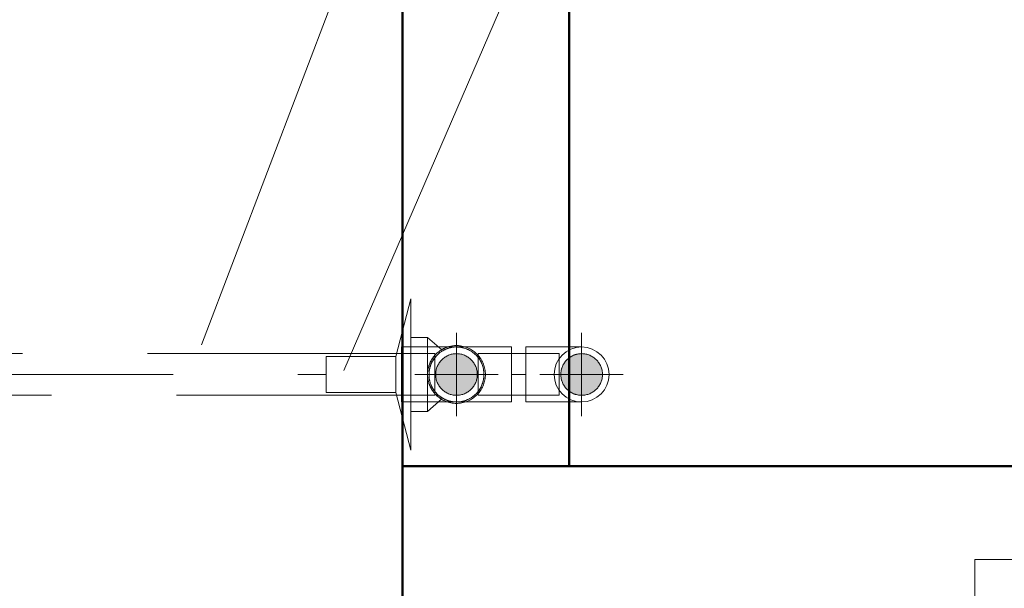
# Model space of a CAD drawing. Header units: millimetres. Extents: x -7237 to 20224, y 4737 to 43478.
# Tile 42 of 88: x 10890 to 11481, y 42203 to 42544. Entities that reach past the tile are written whole.
import ezdxf

# ---------------------------------------------------------------- set-up
doc = ezdxf.new("R2010")
doc.units = ezdxf.units.MM
for name, pattern in [('ADSK_Осевая', [700, 500, -100, 0, -100]), ('ADSK_Скрыто', [300, 150, -150]), ('ADSK_Штриховая_ш3 п1_5', [225, 150, -75])]:
    doc.linetypes.add(name, pattern=pattern)
for name, color, linetype, lineweight in [('A-DETL-____-HDLN', 90, 'ADSK_Скрыто', 9), ('A-DETL-____-MBND', 5, 'ADSK_Штриховая_ш3 п1_5', 20), ('A-WALL-____-MCUT', 113, 'Continuous', 50), ('A-WALL-____-OTLN', 113, 'Continuous', 20), ('M-EQPM-____-OTLN', 50, 'Continuous', 20), ('P-PIPE-____-CNTR', 3, 'ADSK_Осевая', 20), ('P-PIPE-____-IDEN', 2, 'Continuous', 20), ('P-PIPE-____-OTLN', 3, 'Continuous', 20)]:
    doc.layers.add(name, color=color, linetype=linetype, lineweight=lineweight)

# ---------------------------------------------------------------- blocks, each defined once
blk = doc.blocks.new('Прямая форма - 83 new-609522-В_Этаж 02_Водопровод')
at = {"layer": 'A-WALL-____-MCUT', "color": 53}
for p, q in [((900.33, 0), (900.33, 100)), ((100, 0), (900.33, 0))]:
    blk.add_line(p, q, dxfattribs=at)
blk = doc.blocks.new('Прямая форма - SW - 005-609523-В_Этаж 02_Водопровод')
blk.add_blockref('Прямая форма - 83 new-609522-В_Этаж 02_Водопровод', (0, 0))
blk = doc.blocks.new('Прямая форма - 83 new-610898-В_Этаж 02_Водопровод')
at = {"layer": 'A-WALL-____-MCUT', "color": 53}
for p, q in [((300, 0), (0, 0)), ((0, 0), (0, -100)), ((300, -100), (300, 0)), ((0, -100), (300, -100))]:
    blk.add_line(p, q, dxfattribs=at)
blk = doc.blocks.new('Прямая форма - SW - 005-610899-В_Этаж 02_Водопровод')
blk.add_blockref('Прямая форма - 83 new-610898-В_Этаж 02_Водопровод', (0, 0))
blk = doc.blocks.new('83 new_ifc_RVT-1-В_Этаж 02_Водопровод')
at = {"layer": 'A-WALL-____-OTLN', "color": 253, "lineweight": 20}
for name, p, rotation in [('Прямая форма - SW - 005-610899-В_Этаж 02_Водопровод', (23609.96, 42275.83), 90), ('Прямая форма - SW - 005-609523-В_Этаж 02_Водопровод', (24510.28, 42275.83), 180)]:
    blk.add_blockref(name, p, dxfattribs=dict(at, rotation=rotation))
blk = doc.blocks.new('ADSK_Бытовой вентилятор накладной - 200-1590441-В_Этаж 02_Водопровод')
at = {"layer": 'M-EQPM-____-OTLN', "color": 5}
for p, q in [((0, 90), (0, -90)), ((0, 90), (20, 90)), ((30, 80), (30, -80)), ((-89, 59), (0, 59)), ((-89, 59), (-89, -59)), ((0, -59), (-89, -59)), ((0, -90), (20, -90))]:
    blk.add_line(p, q, dxfattribs=at)
for points, knots in [([(20, 90), (20.87, 90), (22.18, 89.83), (23.84, 89.26), (25.01, 88.69), (25.92, 88.08), (26.6, 87.52), (27.24, 86.93), (27.96, 86.1), (28.56, 85.19), (28.98, 84.43), (29.34, 83.63), (29.83, 82.18), (30, 80.89), (30, 80)], [0, 0, 0, 0, 0.166667, 0.25, 0.333333, 0.416667, 0.458333, 0.5, 0.583333, 0.666667, 0.708333, 0.75, 0.833333, 1, 1, 1, 1]), ([(30, -80), (30, -80.87), (29.83, -82.18), (29.27, -83.84), (28.78, -84.82), (28.32, -85.56), (27.81, -86.27), (27.24, -86.93), (26.6, -87.52), (25.92, -88.08), (25.01, -88.69), (23.84, -89.27), (22.18, -89.83), (20.87, -90), (20, -90)], [-1, -1, -1, -1, -0.833333, -0.75, -0.666667, -0.625, -0.583333, -0.5, -0.458333, -0.416667, -0.333333, -0.25, -0.166667, 0, 0, 0, 0])]:
    blk.add_open_spline(points, degree=3, knots=knots, dxfattribs=at)
blk = doc.blocks.new('ADSK_Полипропилен_Отвод - Универсальный-1567102-В_Этаж 02_Водопровод')
at = {"layer": 'A-DETL-____-HDLN', "color": 140}
for p, q in [((23631.1, 42347.38), (23609.35, 42347.38)), ((23609.35, 42347.38), (23609.35, 42330.88)), ((23641.97, 42347.38), (23640.43, 42347.38)), ((23642.35, 42318.43), (23642.35, 42343.33)), ((23609.35, 42330.88), (23609.35, 42314.38)), ((23609.35, 42314.38), (23631.1, 42314.38)), ((23640.43, 42314.38), (23641.97, 42314.38))]:
    blk.add_line(p, q, dxfattribs=at)
at = {"layer": 'A-DETL-____-HDLN', "color": 140, "flags": 128}
for points in [[(23643.01, 42347.37), (23643.67, 42347.33), (23644.33, 42347.26), (23644.98, 42347.17), (23645.63, 42347.05), (23646.28, 42346.91), (23646.91, 42346.74), (23647.55, 42346.54), (23648.17, 42346.32), (23648.78, 42346.08), (23649.38, 42345.81), (23649.97, 42345.52)], [(23651.12, 42344.86), (23651.67, 42344.5), (23652.21, 42344.12), (23652.73, 42343.71), (23653.23, 42343.29)], [(23654.64, 42341.89), (23655.07, 42341.39), (23655.48, 42340.88), (23655.87, 42340.34), (23656.24, 42339.8)], [(23656.91, 42338.66), (23657.21, 42338.07), (23657.48, 42337.47), (23657.73, 42336.86), (23657.96, 42336.24), (23658.16, 42335.61), (23658.34, 42334.98), (23658.49, 42334.33), (23658.61, 42333.69), (23658.71, 42333.03), (23658.79, 42332.38), (23658.83, 42331.72), (23658.85, 42331.06), (23658.85, 42330.4), (23658.82, 42329.74), (23658.76, 42329.08), (23658.67, 42328.43), (23658.56, 42327.78), (23658.42, 42327.13), (23658.26, 42326.49), (23658.07, 42325.86), (23657.86, 42325.24), (23657.62, 42324.62), (23657.36, 42324.01), (23657.07, 42323.42), (23656.76, 42322.84)], [(23656.07, 42321.71), (23655.69, 42321.17), (23655.3, 42320.65), (23654.88, 42320.14), (23654.44, 42319.64)], [(23650.29, 42316.41), (23649.7, 42316.11), (23649.11, 42315.83), (23648.5, 42315.57), (23647.88, 42315.33), (23647.26, 42315.13), (23646.62, 42314.94), (23645.98, 42314.78), (23645.33, 42314.65), (23644.68, 42314.55), (23644.03, 42314.47), (23643.37, 42314.41), (23642.71, 42314.39)], [(23653.5, 42318.71), (23653, 42318.28), (23652.49, 42317.86), (23651.96, 42317.47), (23651.42, 42317.09)]]:
    blk.add_lwpolyline(points, dxfattribs=at)
at = {"layer": 'A-DETL-____-HDLN', "color": 140}
for radius, start, end in [(12.5, 90, 270), (12.5, 270, 90), (16.5, 0, 88.67643), (16.5, 150, 158.65798), (16.5, 180, 201.87002), (16.5, 271.32357, 0)]:
    blk.add_arc((23642.35, 42330.88), radius, start, end, dxfattribs=at)
for points, knots in [([(23632.63, 42344.21), (23632.55, 42344.15), (23632.37, 42344.02), (23632.2, 42343.89), (23632.1, 42343.81)], [0.45269787, 0.45269787, 0.45269787, 0.45269787, 0.46428571, 0.47947053, 0.47947053, 0.47947053, 0.47947053]), ([(23630.38, 42342.24), (23630.17, 42342.01), (23629.75, 42341.54), (23629.16, 42340.8), (23628.59, 42340), (23628.07, 42339.16), (23627.58, 42338.26), (23627.15, 42337.31), (23626.76, 42336.32), (23626.44, 42335.29), (23626.19, 42334.23), (23625.93, 42332.77), (23625.85, 42331.65), (23625.85, 42330.88)], [0.5714286, 0.5714286, 0.5714286, 0.5714286, 0.6071429, 0.6428571, 0.6785714, 0.7142857, 0.75, 0.7857143, 0.8214286, 0.8571429, 0.8928571, 0.9285714, 1, 1, 1, 1]), ([(23630.38, 42319.53), (23630.6, 42319.3), (23631.03, 42318.87), (23631.93, 42318.07), (23632.86, 42317.36), (23633.83, 42316.74), (23634.82, 42316.19), (23636.58, 42315.36), (23639.17, 42314.58), (23641.3, 42314.38), (23642.35, 42314.38)], [0.4285714, 0.4285714, 0.4285714, 0.4285714, 0.4642857, 0.5, 0.5714286, 0.6071429, 0.6428571, 0.7142857, 0.8571429, 1, 1, 1, 1])]:
    blk.add_open_spline(points, degree=3, knots=knots, dxfattribs=at)
for points in [[(23633.11, 42344.55), (23633.03, 42344.5), (23632.96, 42344.45), (23632.89, 42344.39)], [(23639.51, 42347.13), (23639.4, 42347.11), (23639.29, 42347.1), (23639.19, 42347.07)], [(23640.92, 42347.32), (23640.56, 42347.29), (23640.2, 42347.24), (23639.84, 42347.19)], [(23632.1, 42317.95), (23632.28, 42317.82), (23632.45, 42317.68), (23632.63, 42317.55)], [(23632.89, 42317.37), (23632.96, 42317.32), (23633.03, 42317.27), (23633.11, 42317.22)], [(23639.19, 42314.69), (23639.29, 42314.67), (23639.4, 42314.65), (23639.51, 42314.63)], [(23639.84, 42314.57), (23640.2, 42314.52), (23640.56, 42314.48), (23640.92, 42314.44)]]:
    blk.add_open_spline(points, degree=3, dxfattribs=at)
at = {"layer": 'A-DETL-____-MBND', "color": 150}
for p, q in [((23640.3, 42347.38), (23631.15, 42347.38)), ((23631.15, 42314.38), (23640.3, 42314.38))]:
    blk.add_line(p, q, dxfattribs=at)
for start, end in [(100.56617, 124.43383), (158.83074, 169.43383), (145.56617, 150), (202.04278, 214.43383), (235.56617, 259.43383)]:
    blk.add_arc((23642.35, 42330.88), 16.5, start, end, dxfattribs=at)
for points in [[(23633.7, 42344.93), (23633.5, 42344.81), (23633.31, 42344.68), (23633.11, 42344.55)], [(23639.19, 42347.07), (23638.97, 42347.03), (23638.75, 42346.98), (23638.53, 42346.93)], [(23633.11, 42317.22), (23633.31, 42317.08), (23633.5, 42316.95), (23633.7, 42316.83)], [(23638.53, 42314.83), (23638.75, 42314.78), (23638.97, 42314.73), (23639.19, 42314.69)]]:
    blk.add_open_spline(points, degree=3, dxfattribs=at)
for points, knots in [([(23637.41, 42346.62), (23636.96, 42346.48), (23636.09, 42346.17), (23635.23, 42345.77), (23634.81, 42345.56)], [0.2241306, 0.2241306, 0.2241306, 0.2241306, 0.2857143, 0.3457544, 0.3457544, 0.3457544, 0.3457544]), ([(23628.81, 42340.3), (23628.74, 42340.2), (23628.48, 42339.83), (23628.24, 42339.44), (23628.07, 42339.15)], [0.66511972, 0.66511972, 0.66511972, 0.66511972, 0.67857143, 0.71428571, 0.71428571, 0.71428571, 0.71428571]), ([(23628.07, 42322.62), (23628.24, 42322.33), (23628.48, 42321.94), (23628.74, 42321.56), (23628.81, 42321.46)], [0.28571429, 0.28571429, 0.28571429, 0.28571429, 0.32142857, 0.33488028, 0.33488028, 0.33488028, 0.33488028]), ([(23634.81, 42316.21), (23635.23, 42315.99), (23636.09, 42315.6), (23636.96, 42315.28), (23637.41, 42315.14)], [0.6542456, 0.6542456, 0.6542456, 0.6542456, 0.7142857, 0.7758694, 0.7758694, 0.7758694, 0.7758694])]:
    blk.add_open_spline(points, degree=3, knots=knots, dxfattribs=at)
blk = doc.blocks.new('PP-R Вентиль с хромированной рукояткой Белый - PP-R Вентиль с хромированной рукояткой Белый-1617547-В_Этаж 02_Водопровод')
at = {"layer": 'A-DETL-____-HDLN', "color": 140}
for radius, start, end in [(12.5, 90, 270), (17.35, 105.44059, 123.31641), (12.5, 270, 90), (17.35, 277.96632, 82.03368), (17.35, 160.38598, 165.62733), (17.35, 146.74601, 155.6206), (17.35, 189.71071, 209.08357), (17.35, 236.68359, 258.44868)]:
    blk.add_arc((23642.35, 42330.88), radius, start, end, dxfattribs=at)
at = {"layer": 'P-PIPE-____-OTLN', "color": 150}
for p, q in [((23615, 42376.38), (23606, 42341.63)), ((23615, 42285.38), (23615, 42376.38)), ((23625, 42353.18), (23615, 42353.18)), ((23633.38, 42345.79), (23625, 42353.18)), ((23625, 42330.88), (23625, 42353.18)), ((23606, 42341.63), (23564, 42341.63)), ((23564, 42341.63), (23564, 42320.13)), ((23606, 42320.13), (23606, 42341.63)), ((23625, 42308.58), (23625, 42330.88)), ((23564, 42320.13), (23606, 42320.13)), ((23606, 42320.13), (23615, 42285.38)), ((23625, 42308.58), (23633.38, 42315.97)), ((23615, 42308.58), (23625, 42308.58))]:
    blk.add_line(p, q, dxfattribs=at)
for start, end in [(124.05613, 146.57789), (90, 105.27248), (82.47299, 90), (155.78872, 160.21786), (165.79545, 189.5426), (209.25168, 236.28754), (258.61679, 270), (270, 277.52701)]:
    blk.add_arc((23642.35, 42330.88), 17.35, start, end, dxfattribs=at)
for points, knots in [([(23630.04, 42343.1), (23629.84, 42342.9), (23629.52, 42342.56), (23629.08, 42342.06), (23628.74, 42341.64), (23628.4, 42341.2), (23627.95, 42340.56), (23627.4, 42339.7), (23626.88, 42338.74), (23626.49, 42337.91), (23626.21, 42337.25), (23625.96, 42336.56), (23625.64, 42335.6), (23625.19, 42333.8), (23625, 42332.09), (23625, 42330.88)], [0.7250951, 0.7250951, 0.7250951, 0.7250951, 0.75, 0.7638889, 0.7777778, 0.7916667, 0.8055556, 0.8333333, 0.8611111, 0.875, 0.8888889, 0.9027778, 0.9166667, 0.9444444, 1, 1, 1, 1]), ([(23633.16, 42345.6), (23633.24, 42345.65), (23633.35, 42345.71), (23633.41, 42345.75), (23633.35, 42345.71), (23633.12, 42345.57), (23632.62, 42345.25), (23631.93, 42344.76), (23631.21, 42344.2), (23630.62, 42343.67), (23630.21, 42343.28)], [0.4444444, 0.4444444, 0.4444444, 0.4444444, 0.4722222, 0.5, 0.5277778, 0.5555556, 0.6111111, 0.6388889, 0.6666667, 0.7177367, 0.7177367, 0.7177367, 0.7177367]), ([(23625, 42330.88), (23625, 42329.68), (23625.19, 42327.96), (23625.64, 42326.16), (23625.96, 42325.2), (23626.21, 42324.51), (23626.49, 42323.85), (23626.88, 42323.02), (23627.4, 42322.06), (23627.95, 42321.2), (23628.4, 42320.57), (23628.74, 42320.12), (23629.08, 42319.7), (23629.52, 42319.2), (23629.84, 42318.86), (23630.04, 42318.66)], [0, 0, 0, 0, 0.0555556, 0.0833333, 0.0972222, 0.1111111, 0.125, 0.1388889, 0.1666667, 0.1944444, 0.2083333, 0.2222222, 0.2361111, 0.25, 0.2749049, 0.2749049, 0.2749049, 0.2749049]), ([(23630.21, 42318.49), (23630.62, 42318.09), (23631.21, 42317.57), (23631.93, 42317.01), (23632.62, 42316.51), (23633.12, 42316.19), (23633.35, 42316.05), (23633.41, 42316.01), (23633.35, 42316.05), (23633.24, 42316.12), (23633.16, 42316.17)], [0.2822633, 0.2822633, 0.2822633, 0.2822633, 0.3333333, 0.3611111, 0.3888889, 0.4444444, 0.4722222, 0.5, 0.5277778, 0.5555556, 0.5555556, 0.5555556, 0.5555556])]:
    blk.add_open_spline(points, degree=3, knots=knots, dxfattribs=at)
for points in [[(23625.34, 42334.29), (23625.45, 42334.82), (23625.58, 42335.33), (23625.72, 42335.82)], [(23625.72, 42325.94), (23625.58, 42326.43), (23625.45, 42326.94), (23625.34, 42327.47)]]:
    blk.add_open_spline(points, degree=3, dxfattribs=at)
blk = doc.blocks.new('ADSK_Полипропилен_Отвод - Универсальный-V17-В_Этаж 02_Водопровод')
at = {"layer": 'A-DETL-____-HDLN', "color": 140}
blk.add_line((23642.35, 42318.43), (23642.35, 42343.33), dxfattribs=at)
at = {"layer": 'P-PIPE-____-OTLN', "color": 150}
for p, q in [((23675.35, 42347.38), (23642.35, 42347.38)), ((23642.35, 42343.38), (23642.35, 42347.38)), ((23675.35, 42330.88), (23675.35, 42347.38)), ((23675.35, 42314.38), (23675.35, 42330.88)), ((23642.35, 42314.38), (23642.35, 42318.38)), ((23642.35, 42314.38), (23675.35, 42314.38))]:
    blk.add_line(p, q, dxfattribs=at)
for start, end in [(90, 150), (158.83074, 180), (202.04278, 270)]:
    blk.add_arc((23642.35, 42330.88), 16.5, start, end, dxfattribs=at)

msp = doc.modelspace()

# ---------------------------------------------------------------- hatches: boundary and pattern name
at = {"layer": 'P-PIPE-____-OTLN'}
for points in [[(11152.28, 42318.38), (11155.52, 42318.81), (11158.53, 42320.06), (11161.12, 42322.04), (11163.11, 42324.63), (11164.36, 42327.65), (11164.66, 42331.81), (11164.36, 42334.12), (11163.11, 42337.13), (11161.12, 42339.72), (11158.53, 42341.71), (11155.52, 42342.96), (11152.28, 42343.38), (11149.05, 42342.96), (11146.03, 42341.71), (11143.44, 42339.72), (11141.46, 42337.13), (11140.21, 42334.12), (11139.78, 42330.88), (11140.21, 42327.65), (11141.46, 42324.63), (11143.44, 42322.04), (11146.76, 42319.75), (11149.05, 42318.81)], [(11152.28, 42318.38), (11155.52, 42318.81), (11158.53, 42320.06), (11161.12, 42322.04), (11163.11, 42324.63), (11164.36, 42327.65), (11164.66, 42331.81), (11164.36, 42334.12), (11163.11, 42337.13), (11161.12, 42339.72), (11158.53, 42341.71), (11155.52, 42342.96), (11152.28, 42343.38), (11149.05, 42342.96), (11146.03, 42341.71), (11143.44, 42339.72), (11141.46, 42337.13), (11140.21, 42334.12), (11139.78, 42330.88), (11140.21, 42327.65), (11141.46, 42324.63), (11143.44, 42322.04), (11146.76, 42319.75), (11149.05, 42318.81)], [(11227.39, 42318.38), (11230.62, 42318.81), (11233.64, 42320.06), (11236.23, 42322.04), (11238.21, 42324.63), (11239.46, 42327.65), (11239.89, 42330.88), (11239.46, 42334.12), (11238.21, 42337.13), (11236.23, 42339.72), (11233.64, 42341.71), (11230.62, 42342.96), (11227.39, 42343.38), (11224.15, 42342.96), (11221.14, 42341.71), (11218.55, 42339.72), (11216.56, 42337.13), (11215.32, 42334.12), (11214.89, 42330.88), (11215.32, 42327.65), (11216.56, 42324.63), (11218.55, 42322.04), (11221.14, 42320.06), (11224.15, 42318.81)]]:
    msp.add_hatch(color=256, dxfattribs=at).paths.add_polyline_path(points)

# ---------------------------------------------------------------- linework, layer by layer
at = {"layer": 'A-DETL-____-HDLN', "color": 140}
for p, q in [((11139.28, 42343.38), (11116.72, 42343.38)), ((11139.28, 42341.54), (11139.28, 42343.38)), ((11165.28, 42343.38), (11165.28, 42318.38)), ((11213.92, 42340.31), (11213.92, 42343.38)), ((11139.28, 42340.98), (11139.28, 42341.31)), ((11139.28, 42320.95), (11139.28, 42340.82)), ((11213.92, 42321.63), (11213.92, 42340.13)), ((11139.28, 42320.45), (11139.28, 42320.79)), ((11139.28, 42318.38), (11139.28, 42320.22)), ((11213.92, 42318.38), (11213.92, 42321.46)), ((11116.48, 42318.38), (11139.28, 42318.38))]:
    msp.add_line(p, q, dxfattribs=at)
for start, end in [(0, 180), (103.84898, 110.74484), (148.66048, 152.45946), (133.51855, 140.51536), (118.68371, 125.63679), (180, 0), (162.60564, 166.53126), (193.46874, 197.39436), (207.54054, 211.33952), (219.48464, 226.48145), (234.36321, 241.31629), (249.25516, 256.15102)]:
    msp.add_arc((11227.42, 42330.88), 12.5, start, end, dxfattribs=at)
at = {"layer": 'A-DETL-____-MBND', "color": 150}
for p, q in [((11116.67, 42343.38), (10530.83, 42343.38)), ((10832.1, 42330.88), (11073.93, 42330.88)), ((10534.08, 42318.38), (11116.43, 42318.38))]:
    msp.add_line(p, q, dxfattribs=at)
at = {"layer": 'P-PIPE-____-CNTR', "color": 150}
for p, q in [((11152.28, 42305.88), (11152.28, 42355.88)), ((11152.28, 42305.88), (11152.28, 42355.88)), ((11227.39, 42305.88), (11227.39, 42355.88)), ((11227.42, 42305.88), (11227.42, 42355.88)), ((11127.28, 42330.88), (11177.28, 42330.88)), ((11127.28, 42330.88), (11177.28, 42330.88)), ((11193.92, 42330.88), (11185.28, 42330.88)), ((11202.39, 42330.88), (11252.39, 42330.88)), ((11202.42, 42330.88), (11252.42, 42330.88)), ((11213.92, 42330.88), (11214.89, 42330.88)), ((11227.42, 42330.88), (11227.39, 42330.88)), ((11227.45, 42330.88), (11227.42, 42330.88))]:
    msp.add_line(p, q, dxfattribs=at)
at = {"layer": 'P-PIPE-____-IDEN'}
for p, q in [((10999.09, 42348.58), (11328.11, 43211.67)), ((11084.72, 42333.21), (11328.11, 42896.35))]:
    msp.add_line(p, q, dxfattribs=at)
at = {"layer": 'P-PIPE-____-OTLN', "color": 150}
for p, q in [((11213.92, 42343.38), (11165.28, 42343.38)), ((11213.92, 42347.38), (11193.92, 42347.38)), ((11193.92, 42347.38), (11193.92, 42330.88)), ((11227.42, 42347.38), (11213.92, 42347.38)), ((11193.92, 42330.88), (11193.92, 42314.38)), ((11165.28, 42318.38), (11213.92, 42318.38)), ((11193.92, 42314.38), (11213.92, 42314.38)), ((11213.92, 42314.38), (11227.42, 42314.38))]:
    msp.add_line(p, q, dxfattribs=at)
for start, end in [(0, 180), (180, 0)]:
    msp.add_arc((11227.42, 42330.88), 16.5, start, end, dxfattribs=at)

# ---------------------------------------------------------------- block references
at = {"lineweight": 9}
msp.add_blockref('83 new_ifc_RVT-1-В_Этаж 02_Водопровод', (-12490.07, 0), dxfattribs=at)
at = {"layer": 'A-DETL-____-HDLN', "color": 140}
for name in ['PP-R Вентиль с хромированной рукояткой Белый - PP-R Вентиль с хромированной рукояткой Белый-1617547-В_Этаж 02_Водопровод', 'ADSK_Полипропилен_Отвод - Универсальный-1567102-В_Этаж 02_Водопровод', 'ADSK_Полипропилен_Отвод - Универсальный-V17-В_Этаж 02_Водопровод']:
    msp.add_blockref(name, (-12490.07, 0), dxfattribs=at)
at = {"layer": 'M-EQPM-____-OTLN', "color": 5, "extrusion": (0, 0, -1), "rotation": 269.9999999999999}
msp.add_blockref('ADSK_Бытовой вентилятор накладной - 200-1590441-В_Этаж 02_Водопровод', (-11522.57, 42130.83), dxfattribs=at)

doc.saveas('drawing.dxf')
